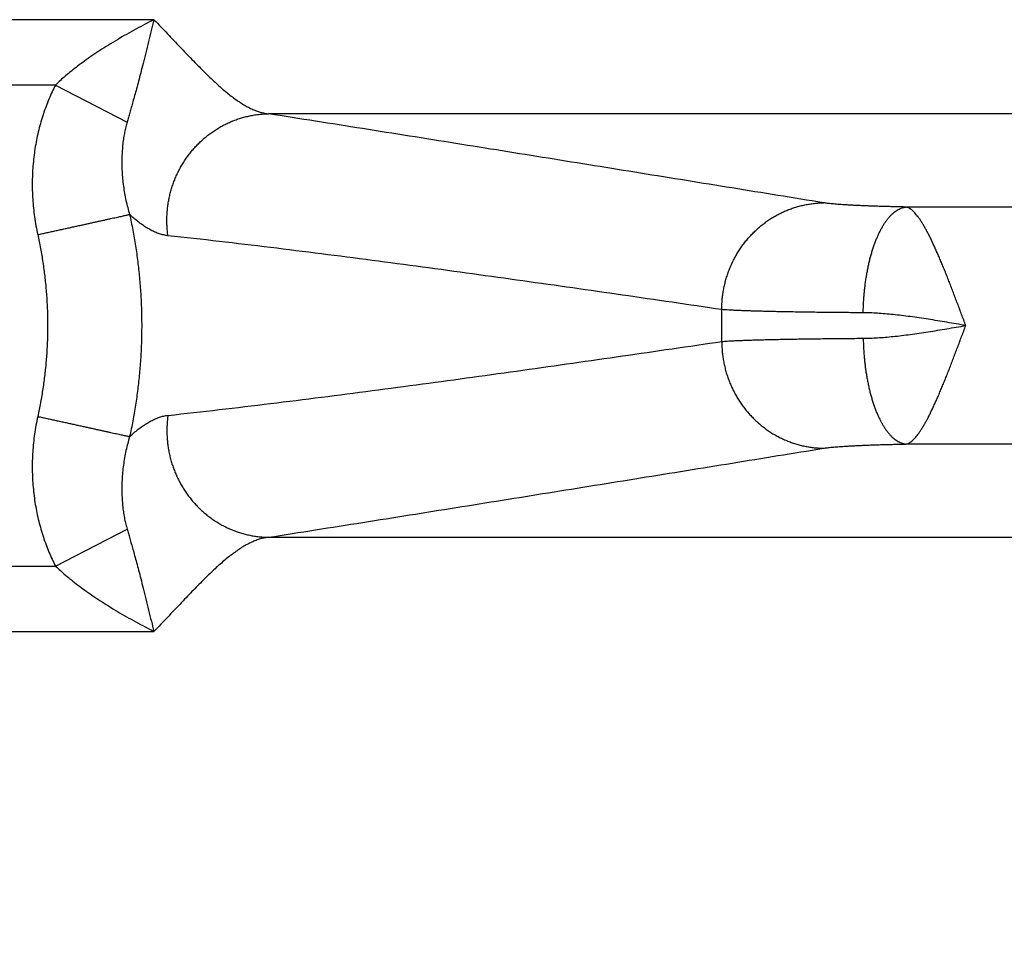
# Model space of a CAD drawing. Header units: inches. Extents: x 0 to 34, y 0 to 22.
# Tile 10 of 152: x 4.308 to 4.698, y 8.33 to 8.698. Entities that reach past the tile are written whole.
import ezdxf

# ---------------------------------------------------------------- set-up
doc = ezdxf.new("R2010")
doc.units = ezdxf.units.IN
doc.header["$LTSCALE"] = 1.87
doc.header["$MEASUREMENT"] = 0
doc.layers.get('0').update_dxf_attribs({"linetype": 'CONTINUOUS'})
doc.layers.add('DIMENSIONS', color=7, linetype='CONTINUOUS')
doc.styles.get("Standard").update_dxf_attribs({"font": 'txt', "width": 0.8})
doc.dimstyles.new('DIMSTYLE_1', dxfattribs={"dimtxt": 0.125, "dimasz": 0.18, "dimexe": 0.18, "dimexo": 0.0625, "dimgap": 0.09, "dimtad": 0, "dimtih": 1, "dimtoh": 1, "dimdec": 3, "dimzin": 4, "dimdsep": 46, "dimtxsty": 'STANDARD', "dimblk": '_FILLED', "dimblk1": '_FILLED', "dimblk2": '_FILLED', "dimcen": 0.09, "dimadec": 0, "dimazin": 0, "dimtp": 0.01, "dimtm": 0.01, "dimtfac": 1, "dimtdec": 3, "dimtofl": 0, "dimtmove": 0, "dimatfit": 3, "dimldrblk": '_FILLED', "dimfxl": 1, "dimtolj": 1, "dimtzin": 4, "dimarcsym": 0})

# ---------------------------------------------------------------- blocks, each defined once
blk = doc.blocks.new('_FILLED')
at = {"color": 0, "linetype": 'BYBLOCK'}
blk.add_solid([(0, 0), (-1, 0.1736111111), (-1, -0.1736111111)], dxfattribs=at)
blk = doc.blocks.new('*D2')
at = {"layer": 'DIMENSIONS', "color": 2, "linetype": 'CONTINUOUS'}
for p, q in [((5.6873896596, 8.5139287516), (5.6873896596, 5.7804287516)), ((3.9528896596, 6.8788335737), (3.9528896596, 5.7804287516)), ((3.9528896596, 5.9054287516), (3.5928896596, 5.9054287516)), ((5.6873896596, 5.9054287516), (6.0473896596, 5.9054287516))]:
    blk.add_line(p, q, dxfattribs=at)
at = {"layer": 'DIMENSIONS', "color": 2, "linetype": 'CONTINUOUS', "xscale": 0.18, "yscale": 0.18, "zscale": 0.18}
blk.add_blockref('_FILLED', (3.9528896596, 5.9054287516), dxfattribs=at)
at = {"layer": 'DIMENSIONS', "color": 2, "linetype": 'CONTINUOUS', "xscale": 0.18, "yscale": 0.18, "zscale": 0.18, "rotation": 180}
blk.add_blockref('_FILLED', (5.6873896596, 5.9054287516), dxfattribs=at)
at = {"layer": 'DIMENSIONS', "color": 2, "linetype": 'CONTINUOUS', "width": 0.8}
for s, p in [('[', (4.721401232, 5.8429287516)), (']', (5.321401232, 5.8429287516)), ('1.735', (4.096401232, 5.8429287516)), ('44.06', (4.821401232, 5.8429287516))]:
    blk.add_text(s, height=0.125, dxfattribs=at).set_placement(p)

msp = doc.modelspace()

# ---------------------------------------------------------------- linework, layer by layer
at = {"color": 7, "linetype": 'CONTINUOUS'}
for p, q in [((4.3609208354, 8.6976396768), (4.3017342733, 8.6976396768)), ((4.321925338, 8.671750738), (4.2780364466, 8.671750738)), ((4.321925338, 8.671750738), (4.3502558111, 8.6570745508)), ((5.4724331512, 8.6603422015), (4.4062729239, 8.6603422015)), ((5.4880104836, 8.623391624), (4.6588715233, 8.623391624)), ((5.4880104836, 8.5294658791), (4.6588715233, 8.5294658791)), ((4.3219253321, 8.4811067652), (4.3502536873, 8.4957816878)), ((4.4062729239, 8.4925153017), (5.4724331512, 8.4925153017)), ((4.2780448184, 8.4811067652), (4.3219253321, 8.4811067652)), ((4.3017342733, 8.4552178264), (4.3609195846, 8.4552178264))]:
    msp.add_line(p, q, dxfattribs=at)
msp.add_arc((4.1508896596, 8.5764287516), 0.4350401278, 359.1687582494, 0.8312417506, dxfattribs=at)
for points, knots in [([(4.3609206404, 8.6976396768), (4.3597424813, 8.697047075), (4.3573452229, 8.6958159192), (4.3537300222, 8.6938775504), (4.3500641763, 8.6918403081), (4.3464240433, 8.6897383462), (4.3428944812, 8.6875912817), (4.339525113, 8.6854506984), (4.3363590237, 8.6833424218), (4.3334244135, 8.6812741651), (4.3307195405, 8.6792644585), (4.3282337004, 8.6773162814), (4.3259540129, 8.6754240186), (4.3238645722, 8.673585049), (4.3225521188, 8.6723564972), (4.321925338, 8.671750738)], [0, 0, 0, 0, 0.0842327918, 0.1721162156, 0.2619903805, 0.3520911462, 0.4405734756, 0.5258388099, 0.6070372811, 0.68350081, 0.7551219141, 0.822244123, 0.885198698, 0.9443261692, 1, 1, 1, 1]), ([(4.3609206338, 8.6976396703), (4.3605542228, 8.696226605), (4.359816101, 8.6933296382), (4.3587182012, 8.688954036), (4.3576736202, 8.6845882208), (4.356638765, 8.6804721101), (4.355694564, 8.6767270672), (4.3548365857, 8.6733822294), (4.35402849, 8.6703851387), (4.3532813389, 8.6676696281), (4.3525950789, 8.665195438), (4.3519524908, 8.6629356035), (4.3513533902, 8.6608558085), (4.3507906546, 8.6589227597), (4.3504312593, 8.6576780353), (4.350255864, 8.6570745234)], [0, 0, 0, 0, 0.1044001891, 0.2138004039, 0.3226261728, 0.4254373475, 0.5173293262, 0.5988425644, 0.6723898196, 0.739322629, 0.8002645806, 0.8560156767, 0.9073448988, 0.9550529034, 1, 1, 1, 1]), ([(4.3609208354, 8.6976396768), (4.3618280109, 8.6967034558), (4.3636111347, 8.694851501), (4.366236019, 8.6921025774), (4.3687770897, 8.6894277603), (4.3712384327, 8.6868337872), (4.3736241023, 8.6843271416), (4.3759379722, 8.6819132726), (4.3781865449, 8.6795992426), (4.3803747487, 8.6773901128), (4.3825065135, 8.67529132), (4.384584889, 8.6733092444), (4.3866122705, 8.6714505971), (4.3885914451, 8.6697211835), (4.3905262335, 8.6681265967), (4.3924189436, 8.666669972), (4.3942716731, 8.6653547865), (4.3960861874, 8.6641843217), (4.3978642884, 8.6631613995), (4.3996080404, 8.662288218), (4.4013190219, 8.6615668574), (4.4029974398, 8.6609977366), (4.4046421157, 8.6605821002), (4.405734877, 8.6604039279), (4.4062729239, 8.6603422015)], [0, 0, 0, 0, 0.0656045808, 0.1293750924, 0.1912752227, 0.2512705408, 0.3093281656, 0.3654191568, 0.4195419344, 0.4717012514, 0.5218949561, 0.5700840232, 0.6162236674, 0.6602971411, 0.7023361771, 0.7423767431, 0.7804620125, 0.8166437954, 0.8509994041, 0.883643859, 0.9147218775, 0.9443701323, 0.9727456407, 1, 1, 1, 1]), ([(4.321925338, 8.671750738), (4.3214598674, 8.6708522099), (4.3205565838, 8.66902009), (4.3193000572, 8.6661954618), (4.3181363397, 8.6632714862), (4.3170707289, 8.6602511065), (4.3161086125, 8.6571400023), (4.3152543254, 8.6539474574), (4.3145140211, 8.6506834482), (4.3138936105, 8.6473563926), (4.3133970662, 8.6439732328), (4.313027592, 8.6405411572), (4.3127873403, 8.6370689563), (4.3126784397, 8.6335670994), (4.3127033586, 8.630047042), (4.3128630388, 8.6265189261), (4.3131579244, 8.622990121), (4.3135877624, 8.6194653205), (4.3141543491, 8.6159492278), (4.3146184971, 8.6136168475), (4.3148742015, 8.6124540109)], [0, 0, 0, 0, 0.0498462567, 0.10058859, 0.1522441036, 0.2048227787, 0.2583144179, 0.3126121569, 0.3675750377, 0.4231365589, 0.4792806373, 0.53596724, 0.5931298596, 0.6506829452, 0.7085043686, 0.7664840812, 0.824607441, 0.8828914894, 0.9413521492, 1, 1, 1, 1]), ([(4.3664662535, 8.6120354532), (4.3663753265, 8.6126732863), (4.3662220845, 8.6139537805), (4.3660785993, 8.6158834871), (4.366021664, 8.6178191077), (4.3660514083, 8.6197564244), (4.3661677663, 8.6216912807), (4.3663704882, 8.6236195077), (4.3666591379, 8.6255369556), (4.3670330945, 8.6274394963), (4.3674915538, 8.6293230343), (4.3680335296, 8.6311835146), (4.3686578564, 8.6330169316), (4.3693631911, 8.6348193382), (4.3701480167, 8.6365868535), (4.371010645, 8.6383156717), (4.3719492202, 8.6400020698), (4.3729617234, 8.6416424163), (4.3740459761, 8.6432331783), (4.3751996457, 8.6447709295), (4.3764202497, 8.6462523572), (4.3777051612, 8.6476742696), (4.3790516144, 8.6490336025), (4.3804567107, 8.6503274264), (4.3819174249, 8.6515529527), (4.3834306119, 8.6527075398), (4.3849930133, 8.6537886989), (4.3866012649, 8.6547940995), (4.3882519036, 8.6557215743), (4.3899413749, 8.6565691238), (4.3916660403, 8.6573349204), (4.3934221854, 8.6580173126), (4.3952060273, 8.6586148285), (4.3970137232, 8.659126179), (4.3988413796, 8.6595502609), (4.4006850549, 8.6598861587), (4.402540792, 8.6601331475), (4.4044045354, 8.6602906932), (4.4056502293, 8.660335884), (4.406272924, 8.6603434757)], [0, 0, 0, 0, 0.0273247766, 0.0546730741, 0.0820410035, 0.1094245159, 0.1368194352, 0.164221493, 0.191626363, 0.2190296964, 0.246427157, 0.273814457, 0.3011873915, 0.3285418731, 0.3558739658, 0.3831799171, 0.4104561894, 0.4376994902, 0.4649067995, 0.4920753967, 0.5192028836, 0.5462871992, 0.5733266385, 0.6003198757, 0.6272659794, 0.6541644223, 0.6810150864, 0.7078182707, 0.7345746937, 0.7612854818, 0.7879521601, 0.8145766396, 0.8411612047, 0.8677084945, 0.8942214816, 0.920703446, 0.9471579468, 0.9735887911, 1, 1, 1, 1]), ([(4.6262280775, 8.6250572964), (4.6201827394, 8.6260399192), (4.6080971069, 8.6280032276), (4.589966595, 8.630944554), (4.5718231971, 8.633883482), (4.553642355, 8.6368234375), (4.5354173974, 8.6397649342), (4.5171583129, 8.6427052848), (4.4988671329, 8.6456431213), (4.4805214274, 8.6485809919), (4.4620911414, 8.651522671), (4.4435638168, 8.6544673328), (4.4249470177, 8.6574109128), (4.4125062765, 8.6593660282), (4.4062729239, 8.6603422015)], [0, 0, 0, 0, 0.0824806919, 0.1648901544, 0.2473548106, 0.330001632, 0.4129110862, 0.4959655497, 0.5790636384, 0.6623944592, 0.7461740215, 0.8304049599, 0.9150326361, 1, 1, 1, 1]), ([(4.3502558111, 8.6570745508), (4.3500764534, 8.6564548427), (4.3497290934, 8.6551445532), (4.3492709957, 8.6530712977), (4.3488725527, 8.6508098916), (4.3485519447, 8.6483834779), (4.3483236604, 8.645815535), (4.3481919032, 8.6431298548), (4.3481683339, 8.6403494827), (4.3482600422, 8.6374999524), (4.3484711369, 8.6346081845), (4.3488010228, 8.6317016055), (4.3492497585, 8.6288076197), (4.3498131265, 8.6259534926), (4.3504821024, 8.6231669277), (4.3510004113, 8.6213456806), (4.3512739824, 8.6204515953)], [0, 0, 0, 0, 0.0521498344, 0.1095373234, 0.1715847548, 0.2377070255, 0.3073191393, 0.3799236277, 0.4550073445, 0.5320154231, 0.6103201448, 0.6893209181, 0.7684121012, 0.8469836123, 0.9244193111, 1, 1, 1, 1]), ([(4.5858840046, 8.5827400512), (4.5858823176, 8.5833839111), (4.5859077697, 8.584672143), (4.5860322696, 8.586600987), (4.5862428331, 8.5885228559), (4.5865390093, 8.590433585), (4.5869201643, 8.5923290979), (4.5873854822, 8.5942053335), (4.5879339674, 8.5960582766), (4.5885644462, 8.5978839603), (4.5892755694, 8.5996784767), (4.5900658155, 8.601437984), (4.5909334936, 8.6031587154), (4.5918767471, 8.604836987), (4.5928935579, 8.6064692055), (4.5939817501, 8.608051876), (4.5951389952, 8.6095816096), (4.5963628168, 8.6110551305), (4.5976505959, 8.6124692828), (4.5989995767, 8.6138210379), (4.600406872, 8.6151075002), (4.6018694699, 8.6163259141), (4.6033842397, 8.6174736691), (4.6049479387, 8.6185483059), (4.6065572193, 8.6195475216), (4.6082086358, 8.6204691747), (4.609898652, 8.6213112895), (4.6116236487, 8.6220720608), (4.6133799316, 8.6227498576), (4.6151637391, 8.6233432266), (4.6169712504, 8.6238508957), (4.6187985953, 8.6242717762), (4.6206418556, 8.6246049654), (4.622497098, 8.6248497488), (4.6243602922, 8.6250056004), (4.6256055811, 8.6250500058), (4.6262280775, 8.6250572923)], [0, 0, 0, 0, 0.0298010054, 0.0596136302, 0.0894335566, 0.1192564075, 0.1490777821, 0.1788932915, 0.2086985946, 0.2384894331, 0.2682616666, 0.2980113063, 0.3277345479, 0.3574278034, 0.3870877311, 0.4167112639, 0.4462956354, 0.4758384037, 0.5053374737, 0.5347911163, 0.5641979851, 0.5935571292, 0.6228680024, 0.6521304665, 0.681344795, 0.7105116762, 0.7396322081, 0.7687078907, 0.7977406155, 0.8267326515, 0.8556866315, 0.8846055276, 0.9134926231, 0.9423514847, 0.9711859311, 1, 1, 1, 1]), ([(4.6588715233, 8.623391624), (4.658125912, 8.6234060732), (4.6566503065, 8.6234362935), (4.6544616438, 8.6234861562), (4.6523236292, 8.623539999), (4.650240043, 8.6235977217), (4.6482146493, 8.6236592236), (4.6462510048, 8.6237244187), (4.6443523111, 8.6237932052), (4.6425215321, 8.62386545), (4.6407618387, 8.6239410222), (4.6390767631, 8.6240197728), (4.6374699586, 8.6241015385), (4.6359446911, 8.6241861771), (4.6345037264, 8.6242735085), (4.6331493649, 8.6243633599), (4.6318836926, 8.6244555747), (4.6307087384, 8.6245500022), (4.629626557, 8.6246464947), (4.6286390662, 8.6247449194), (4.6277479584, 8.6248449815), (4.6269545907, 8.6249466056), (4.6264591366, 8.6250197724), (4.6262280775, 8.6250572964)], [0, 0, 0, 0, 0.0684160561, 0.1354019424, 0.2008422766, 0.2646218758, 0.3266255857, 0.3867395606, 0.444867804, 0.5009278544, 0.5548276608, 0.6064524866, 0.655686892, 0.7024279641, 0.7465969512, 0.7881245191, 0.8269509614, 0.8630179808, 0.8962625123, 0.9266238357, 0.9540585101, 0.9785246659, 1, 1, 1, 1]), ([(4.6419251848, 8.5814852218), (4.6419345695, 8.5821327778), (4.6419655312, 8.5834268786), (4.6420484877, 8.5853643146), (4.6421677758, 8.5872937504), (4.642323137, 8.5892110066), (4.6425142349, 8.5911119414), (4.6427406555, 8.5929924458), (4.6430019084, 8.594848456), (4.6432974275, 8.5966759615), (4.6436265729, 8.5984710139), (4.6439886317, 8.6002297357), (4.6443828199, 8.601948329), (4.6448082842, 8.6036230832), (4.6452641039, 8.6052503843), (4.6457492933, 8.6068267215), (4.6462628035, 8.608348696), (4.6468035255, 8.609813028), (4.6473702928, 8.6112165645), (4.6479618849, 8.6125562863), (4.6485770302, 8.6138293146), (4.6492144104, 8.6150329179), (4.6498726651, 8.6161645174), (4.6505503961, 8.6172216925), (4.6512461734, 8.6182021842), (4.651958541, 8.6191038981), (4.6526860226, 8.6199249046), (4.6534271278, 8.6206634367), (4.6541803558, 8.6213178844), (4.6549441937, 8.6218867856), (4.6557171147, 8.6223688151), (4.6564975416, 8.6227627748), (4.6572838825, 8.6230675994), (4.6580742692, 8.6232823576), (4.6586068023, 8.6233656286), (4.6588715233, 8.623391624)], [0, 0, 0, 0, 0.0405716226, 0.0810888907, 0.1214786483, 0.161668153, 0.2015853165, 0.2411589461, 0.2803189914, 0.3189967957, 0.3571253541, 0.3946395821, 0.431476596, 0.4675760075, 0.5028802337, 0.5373348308, 0.5708888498, 0.6034952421, 0.635111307, 0.6656991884, 0.6952264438, 0.7236667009, 0.7510004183, 0.7772157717, 0.8023096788, 0.8262890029, 0.8491719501, 0.8709896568, 0.8917879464, 0.9116291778, 0.9305940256, 0.9487829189, 0.9663167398, 0.9833362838, 1, 1, 1, 1]), ([(4.6825480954, 8.5764740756), (4.6822734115, 8.5771920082), (4.6817065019, 8.5786300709), (4.680894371, 8.5808033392), (4.6800763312, 8.5829756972), (4.6792664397, 8.5851373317), (4.678460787, 8.5872817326), (4.6776597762, 8.5894040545), (4.6768604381, 8.5914981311), (4.6760601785, 8.5935576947), (4.6752628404, 8.5955787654), (4.6744704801, 8.597556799), (4.6736851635, 8.5994876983), (4.6729084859, 8.6013677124), (4.6721412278, 8.6031932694), (4.6713797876, 8.6049591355), (4.6706261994, 8.6066625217), (4.6698809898, 8.6082999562), (4.6691445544, 8.6098678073), (4.6684171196, 8.6113622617), (4.6676978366, 8.6127789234), (4.6669900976, 8.614116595), (4.6662939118, 8.6153735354), (4.665608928, 8.6165475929), (4.6649345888, 8.6176351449), (4.6642712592, 8.6186330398), (4.6636160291, 8.6195353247), (4.6629799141, 8.6203476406), (4.6623618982, 8.6210690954), (4.6617577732, 8.6216985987), (4.6611628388, 8.6222347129), (4.6605733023, 8.6226761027), (4.6599890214, 8.6230146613), (4.6594252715, 8.6232553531), (4.6590510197, 8.6233599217), (4.6588715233, 8.623391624)], [0, 0, 0, 0, 0.0431945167, 0.0868576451, 0.1303668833, 0.1736339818, 0.2165710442, 0.2590901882, 0.3011041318, 0.3425235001, 0.383251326, 0.4231914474, 0.4622601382, 0.5003837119, 0.5374940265, 0.5735338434, 0.6084426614, 0.6421589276, 0.6746242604, 0.7057766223, 0.7355525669, 0.7638991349, 0.7908119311, 0.8162880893, 0.8402722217, 0.8627095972, 0.8836045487, 0.9029164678, 0.920672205, 0.9369641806, 0.9519103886, 0.9656270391, 0.9782725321, 0.9897575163, 1, 1, 1, 1]), ([(4.3148742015, 8.6124540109), (4.3154829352, 8.6125877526), (4.3166989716, 8.6128549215), (4.3185194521, 8.6132548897), (4.3203313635, 8.6136529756), (4.3221304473, 8.6140482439), (4.3239124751, 8.6144397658), (4.3256732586, 8.6148266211), (4.3274086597, 8.615207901), (4.3291145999, 8.6155827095), (4.3307870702, 8.6159501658), (4.3324221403, 8.6163094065), (4.3340159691, 8.6166595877), (4.3355648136, 8.616999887), (4.3370650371, 8.6173295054), (4.3385131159, 8.6176476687), (4.3399056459, 8.6179536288), (4.3412393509, 8.6182466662), (4.3425110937, 8.6185260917), (4.3437178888, 8.6187912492), (4.3448569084, 8.6190415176), (4.3459254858, 8.619276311), (4.3469211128, 8.6194950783), (4.3478414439, 8.619697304), (4.348684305, 8.6198825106), (4.3494477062, 8.6200502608), (4.3501298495, 8.6202001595), (4.3507292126, 8.6203318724), (4.3511010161, 8.6204135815), (4.3512729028, 8.6204513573)], [0, 0, 0, 0, 0.0501720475, 0.1002261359, 0.1500446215, 0.1995104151, 0.2485072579, 0.2969199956, 0.3446348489, 0.3915396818, 0.4375242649, 0.4824805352, 0.5263028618, 0.5688883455, 0.610137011, 0.6499520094, 0.688239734, 0.7249100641, 0.7598767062, 0.7930575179, 0.8243748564, 0.8537554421, 0.8811304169, 0.9064351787, 0.9296098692, 0.9505997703, 0.9693554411, 0.9858328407, 1, 1, 1, 1]), ([(4.3512739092, 8.6204467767), (4.3517266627, 8.6183858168), (4.3525695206, 8.6142485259), (4.3536405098, 8.6080054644), (4.3545189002, 8.6017302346), (4.3552031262, 8.595429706), (4.3556925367, 8.5891100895), (4.3559865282, 8.5827777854), (4.3560847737, 8.5764393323), (4.3559871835, 8.5701010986), (4.355693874, 8.5637691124), (4.3552051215, 8.5574490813), (4.3545213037, 8.5511466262), (4.3536430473, 8.5448672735), (4.3525706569, 8.5386167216), (4.351727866, 8.5344729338), (4.3512742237, 8.5324079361)], [0, 0, 0, 0, 0.0713474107, 0.1427377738, 0.2141429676, 0.2855613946, 0.3569914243, 0.4284292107, 0.4998674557, 0.5713005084, 0.6427305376, 0.7141617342, 0.7855989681, 0.8570475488, 0.928512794, 1, 1, 1, 1]), ([(4.3664639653, 8.6120350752), (4.3658969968, 8.612096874), (4.3647576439, 8.6122905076), (4.3630668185, 8.6127619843), (4.3613807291, 8.6134085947), (4.3596976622, 8.6142190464), (4.358015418, 8.6151851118), (4.356331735, 8.6162993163), (4.3546432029, 8.6175539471), (4.3529490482, 8.6189437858), (4.351833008, 8.6199319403), (4.3512739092, 8.6204467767)], [0, 0, 0, 0, 0.0969647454, 0.1960057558, 0.2979875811, 0.4035735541, 0.5132908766, 0.6275488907, 0.7466369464, 0.8707823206, 1, 1, 1, 1]), ([(4.3148742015, 8.6124540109), (4.3152742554, 8.6106329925), (4.316012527, 8.6069790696), (4.3169380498, 8.6014669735), (4.3176788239, 8.5959304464), (4.3182350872, 8.5903735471), (4.3186062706, 8.5848007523), (4.3187919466, 8.5792176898), (4.3187918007, 8.5736310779), (4.31860584, 8.5680481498), (4.3182343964, 8.5624758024), (4.3176779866, 8.5569198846), (4.316937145, 8.5513850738), (4.3160121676, 8.545875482), (4.3152735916, 8.542223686), (4.3148737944, 8.540403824)], [0, 0, 0, 0, 0.077031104, 0.1539819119, 0.2308849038, 0.307772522, 0.3846751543, 0.4615972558, 0.5385265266, 0.6154482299, 0.6923460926, 0.769221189, 0.8461016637, 0.9230178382, 1, 1, 1, 1]), ([(4.5858840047, 8.5827400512), (4.5793129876, 8.5837096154), (4.5661899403, 8.5856366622), (4.5465051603, 8.5884958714), (4.5267977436, 8.5913227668), (4.5070114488, 8.5941200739), (4.487150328, 8.5968805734), (4.4672440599, 8.5995923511), (4.447286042, 8.6022469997), (4.4272300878, 8.6048384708), (4.4070506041, 8.6073547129), (4.3867816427, 8.6097724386), (4.3732401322, 8.611298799), (4.3664639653, 8.6120350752)], [0, 0, 0, 0, 0.0900106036, 0.1797427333, 0.2695554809, 0.3598070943, 0.4505408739, 0.5412884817, 0.6320560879, 0.7233814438, 0.8153334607, 0.9076329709, 1, 1, 1, 1]), ([(4.6419251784, 8.5814852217), (4.6408042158, 8.5814923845), (4.6385823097, 8.5815076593), (4.6352810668, 8.5815338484), (4.6320445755, 8.5815629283), (4.6288774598, 8.5815948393), (4.6257842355, 8.5816294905), (4.6227692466, 8.5816667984), (4.6198364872, 8.5817066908), (4.6169895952, 8.5817493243), (4.6142319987, 8.5817945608), (4.6115673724, 8.5818423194), (4.6089996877, 8.5818924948), (4.6065330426, 8.581944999), (4.6041712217, 8.5819996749), (4.601917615, 8.5820566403), (4.5997752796, 8.5821158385), (4.5977471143, 8.5821771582), (4.5958359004, 8.5822404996), (4.5940442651, 8.582305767), (4.5923745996, 8.5823728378), (4.5908290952, 8.582441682), (4.5894098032, 8.5825124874), (4.5881186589, 8.5825849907), (4.5869574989, 8.5826592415), (4.5862271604, 8.5827126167), (4.5858840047, 8.5827400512)], [0, 0, 0, 0, 0.05998654, 0.1189021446, 0.1766627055, 0.2331856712, 0.2883904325, 0.342198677, 0.3945370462, 0.4453436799, 0.4945595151, 0.5421222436, 0.5879568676, 0.6319884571, 0.6741479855, 0.7143771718, 0.7526226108, 0.788832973, 0.8229584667, 0.8549520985, 0.8847709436, 0.9123779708, 0.9377373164, 0.9608146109, 0.981578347, 1, 1, 1, 1]), ([(4.682539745, 8.5764257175), (4.6812893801, 8.5766456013), (4.6787940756, 8.5770783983), (4.6750651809, 8.5777171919), (4.6713672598, 8.5783311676), (4.667714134, 8.578916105), (4.6641179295, 8.57945848), (4.6605944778, 8.5799537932), (4.6571606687, 8.5803911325), (4.6538360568, 8.5807649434), (4.6506397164, 8.5810671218), (4.6475893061, 8.5812922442), (4.6447008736, 8.5814370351), (4.6428303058, 8.5814794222), (4.6419251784, 8.5814852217)], [0, 0, 0, 0, 0.0929582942, 0.1854371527, 0.2770115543, 0.3674305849, 0.4563287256, 0.5433044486, 0.627953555, 0.7097798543, 0.7882604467, 0.8630232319, 0.9337239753, 1, 1, 1, 1]), ([(4.6419251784, 8.5713722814), (4.6428312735, 8.5713781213), (4.6447031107, 8.571420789), (4.6475926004, 8.5715652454), (4.6506425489, 8.5717909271), (4.6538376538, 8.5720924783), (4.657160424, 8.5724664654), (4.6605919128, 8.5729033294), (4.6641129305, 8.5733983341), (4.6677076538, 8.5739403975), (4.6713604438, 8.5745251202), (4.6750577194, 8.5751390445), (4.6787884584, 8.5757785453), (4.6812864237, 8.5762066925), (4.682539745, 8.5764257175)], [0, 0, 0, 0, 0.0663485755, 0.1370738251, 0.2118208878, 0.2902676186, 0.3720552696, 0.4566502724, 0.543552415, 0.6324051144, 0.7228393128, 0.8144240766, 0.906836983, 1, 1, 1, 1]), ([(4.6588715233, 8.5294658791), (4.6590493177, 8.5294972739), (4.6594177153, 8.5295957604), (4.6599706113, 8.5298370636), (4.6605476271, 8.5301736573), (4.6611433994, 8.5306066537), (4.661744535, 8.531141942), (4.6623526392, 8.5317710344), (4.6629710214, 8.5324928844), (4.6636037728, 8.5333063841), (4.6642551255, 8.5342098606), (4.6649224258, 8.5352045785), (4.6655981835, 8.5362921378), (4.6662846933, 8.5374665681), (4.6669817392, 8.5387247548), (4.6676898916, 8.540063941), (4.6684094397, 8.5414819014), (4.6691384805, 8.5429768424), (4.6698758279, 8.5445458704), (4.6706220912, 8.5461849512), (4.6713767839, 8.5478903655), (4.6721393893, 8.5496583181), (4.6729082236, 8.5514856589), (4.6736844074, 8.5533682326), (4.6744701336, 8.5553014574), (4.6752631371, 8.5572820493), (4.6760615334, 8.5593055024), (4.6768629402, 8.5613667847), (4.6776640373, 8.563461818), (4.6784657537, 8.5655861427), (4.6792724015, 8.5677342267), (4.6800864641, 8.5699000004), (4.6809015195, 8.5720793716), (4.6817490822, 8.5742621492), (4.6822650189, 8.5757401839), (4.6825480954, 8.5764740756)], [0, 0, 0, 0, 0.0101292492, 0.0212858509, 0.0337522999, 0.0475381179, 0.0625361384, 0.0788518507, 0.0965924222, 0.1158372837, 0.1366570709, 0.1590685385, 0.1830252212, 0.2084805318, 0.2353825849, 0.2637169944, 0.2934672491, 0.3245882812, 0.3570270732, 0.3907285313, 0.425627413, 0.4616555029, 0.498750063, 0.5368514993, 0.5758993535, 0.6158268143, 0.656545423, 0.6979397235, 0.7399048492, 0.7823840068, 0.8253272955, 0.8686376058, 0.9121921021, 0.9558691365, 1, 1, 1, 1]), ([(4.5858840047, 8.570117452), (4.5862271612, 8.5701448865), (4.5869575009, 8.5701982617), (4.5881186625, 8.5702725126), (4.5894098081, 8.570345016), (4.590829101, 8.5704158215), (4.5923746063, 8.5704846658), (4.5940442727, 8.5705517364), (4.595835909, 8.5706170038), (4.5977471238, 8.5706803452), (4.5997752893, 8.5707416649), (4.6019176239, 8.5708008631), (4.604171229, 8.5708578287), (4.6065330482, 8.5709125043), (4.6089996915, 8.5709650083), (4.6115673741, 8.5710151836), (4.6142319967, 8.5710629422), (4.6169895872, 8.5711081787), (4.6198364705, 8.5711508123), (4.6227692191, 8.5711907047), (4.6257841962, 8.5712280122), (4.6288774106, 8.5712626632), (4.6320445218, 8.5712945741), (4.6352810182, 8.5713236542), (4.63858228, 8.5713498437), (4.6408042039, 8.5713651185), (4.6419251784, 8.5713722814)], [0, 0, 0, 0, 0.0184216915, 0.0391854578, 0.062262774, 0.0876221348, 0.1152291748, 0.1450480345, 0.1770416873, 0.2111672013, 0.2473775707, 0.2856229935, 0.3258521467, 0.3680116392, 0.412043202, 0.4578777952, 0.5054404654, 0.554656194, 0.6054626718, 0.6578008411, 0.7116088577, 0.7668134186, 0.8233362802, 0.8810969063, 0.9400128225, 1, 1, 1, 1]), ([(4.6419252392, 8.5713722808), (4.6419346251, 8.5707247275), (4.6419655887, 8.5694306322), (4.6420485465, 8.5674932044), (4.6421678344, 8.5655637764), (4.642323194, 8.5636465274), (4.6425142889, 8.5617455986), (4.6427407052, 8.5598650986), (4.6430019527, 8.5580090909), (4.6432974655, 8.5561815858), (4.6436266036, 8.5543865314), (4.6439886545, 8.5526278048), (4.6443828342, 8.5509092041), (4.6448082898, 8.5492344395), (4.6452641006, 8.5476071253), (4.6457492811, 8.5460307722), (4.6462627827, 8.544508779), (4.6468034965, 8.5430444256), (4.6473702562, 8.5416408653), (4.6479618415, 8.5403011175), (4.6485769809, 8.5390280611), (4.6492143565, 8.5378244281), (4.6498726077, 8.5366927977), (4.6505503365, 8.535635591), (4.6512461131, 8.5346550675), (4.6519584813, 8.533753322), (4.652685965, 8.5329322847), (4.6534270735, 8.5321937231), (4.6541803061, 8.5315392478), (4.6549441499, 8.5309703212), (4.6557170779, 8.5304882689), (4.6564975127, 8.5300942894), (4.6572838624, 8.5297894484), (4.6580742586, 8.5295746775), (4.6586067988, 8.5294914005), (4.6588715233, 8.5294654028)], [0, 0, 0, 0, 0.0405711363, 0.0810879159, 0.1214771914, 0.1616662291, 0.2015829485, 0.2411561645, 0.2803158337, 0.3189933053, 0.3571215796, 0.3946355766, 0.4314724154, 0.4675717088, 0.5028758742, 0.5373304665, 0.5708845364, 0.6034910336, 0.6351072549, 0.6656953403, 0.6952228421, 0.7236633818, 0.7509974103, 0.7772130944, 0.8023073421, 0.8262870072, 0.8491702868, 0.8709883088, 0.8917868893, 0.9116283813, 0.9305934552, 0.9487825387, 0.9663165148, 0.9833361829, 1, 1, 1, 1]), ([(4.3664639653, 8.540822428), (4.3732443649, 8.5415591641), (4.3867982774, 8.5430869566), (4.4070868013, 8.5455071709), (4.4272830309, 8.5480257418), (4.4473428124, 8.5506179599), (4.4672917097, 8.5532715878), (4.4871832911, 8.5559814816), (4.5070321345, 8.5587403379), (4.5268108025, 8.5615366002), (4.5465137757, 8.5643628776), (4.5661946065, 8.5672215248), (4.5793148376, 8.5691481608), (4.5858840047, 8.570117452)], [0, 0, 0, 0, 0.0924247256, 0.1848357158, 0.2768857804, 0.3682306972, 0.4589334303, 0.549602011, 0.6402790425, 0.7304985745, 0.8202958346, 0.9100147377, 1, 1, 1, 1]), ([(4.5858849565, 8.5701174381), (4.5858832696, 8.5694735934), (4.5859087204, 8.5681853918), (4.5860332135, 8.5662565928), (4.5862437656, 8.5643347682), (4.586539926, 8.5624240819), (4.5869210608, 8.5605286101), (4.5873863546, 8.5586524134), (4.5879348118, 8.5567995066), (4.5885652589, 8.5549738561), (4.5892763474, 8.5531793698), (4.590066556, 8.551419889), (4.5909341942, 8.5496991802), (4.5918774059, 8.5480209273), (4.5928941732, 8.5463887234), (4.5939823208, 8.5448060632), (4.5951395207, 8.5432763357), (4.5963632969, 8.5418028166), (4.5976510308, 8.5403886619), (4.5989999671, 8.5390369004), (4.6004072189, 8.5377504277), (4.6018697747, 8.5365319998), (4.6033845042, 8.5353842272), (4.6049481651, 8.5343095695), (4.60655741, 8.53331033), (4.6082087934, 8.5323886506), (4.6098987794, 8.5315465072), (4.611623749, 8.5307857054), (4.6133800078, 8.5301078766), (4.6151637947, 8.5295144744), (4.6169712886, 8.5290067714), (4.6187986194, 8.5285858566), (4.620641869, 8.5282526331), (4.6224971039, 8.5280078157), (4.6243602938, 8.5278519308), (4.6256055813, 8.5278075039), (4.6262280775, 8.5278002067)], [0, 0, 0, 0, 0.029800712, 0.0596130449, 0.0894326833, 0.1192552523, 0.1490763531, 0.1788915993, 0.2086966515, 0.2384872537, 0.2682592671, 0.2980087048, 0.3277317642, 0.3574248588, 0.3870846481, 0.4167080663, 0.4462923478, 0.4758350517, 0.5053340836, 0.5347877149, 0.5641945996, 0.5935537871, 0.6228647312, 0.6521272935, 0.6813417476, 0.7105087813, 0.7396294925, 0.7687053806, 0.7977383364, 0.8267306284, 0.8556848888, 0.8846040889, 0.9134915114, 0.9423507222, 0.9711855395, 1, 1, 1, 1]), ([(4.3148737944, 8.540403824), (4.3146186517, 8.5392429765), (4.3141549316, 8.53691379), (4.3135890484, 8.5334012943), (4.3131592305, 8.5298780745), (4.3128642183, 8.5263493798), (4.3127043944, 8.5228204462), (4.3126794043, 8.5192989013), (4.3127883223, 8.5157948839), (4.3130286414, 8.5123199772), (4.3133982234, 8.5088852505), (4.3138948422, 8.5055002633), (4.3145151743, 8.5021725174), (4.315255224, 8.4989087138), (4.31610917, 8.4957168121), (4.3170709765, 8.4926064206), (4.3181363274, 8.4895865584), (4.3192998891, 8.4866627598), (4.320556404, 8.4838379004), (4.3214597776, 8.4820055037), (4.3219253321, 8.4811067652)], [0, 0, 0, 0, 0.0585463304, 0.1169505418, 0.1752123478, 0.2333375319, 0.2913330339, 0.3491777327, 0.4067653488, 0.4639769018, 0.5207135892, 0.5768893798, 0.6324590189, 0.6874151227, 0.7416991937, 0.7951766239, 0.8477454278, 0.8993970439, 0.9501425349, 1, 1, 1, 1]), ([(4.3148737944, 8.540403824), (4.3154826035, 8.5402701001), (4.3166987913, 8.540002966), (4.3185194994, 8.5396030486), (4.3203316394, 8.539205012), (4.3221309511, 8.5388097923), (4.3239132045, 8.5384183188), (4.3256742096, 8.538031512), (4.3274098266, 8.5376502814), (4.3291159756, 8.5372755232), (4.3307886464, 8.5369081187), (4.3324239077, 8.5365489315), (4.3340179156, 8.536198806), (4.3355669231, 8.5358585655), (4.3370672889, 8.53552901), (4.3385154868, 8.5352109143), (4.3399081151, 8.5349050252), (4.3412419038, 8.53461206), (4.3425137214, 8.5343327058), (4.3437205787, 8.5340676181), (4.344859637, 8.533817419), (4.3459282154, 8.5335826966), (4.3469237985, 8.5333640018), (4.3478440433, 8.5331618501), (4.3486867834, 8.5329767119), (4.3494500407, 8.5328090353), (4.350132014, 8.5326591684), (4.350731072, 8.5325276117), (4.3511025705, 8.5324457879), (4.3512742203, 8.5324079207)], [0, 0, 0, 0, 0.0501758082, 0.1002337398, 0.1500561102, 0.1995257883, 0.2485264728, 0.2969429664, 0.3446614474, 0.3915697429, 0.4375575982, 0.4825169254, 0.5263420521, 0.5689299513, 0.6101805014, 0.649996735, 0.688285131, 0.7249558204, 0.759922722, 0.7931036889, 0.8244206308, 0.8537998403, 0.881172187, 0.9064732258, 0.9296434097, 0.950628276, 0.9693785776, 0.985850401, 1, 1, 1, 1]), ([(4.3512742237, 8.5324079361), (4.3518315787, 8.5329214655), (4.3529430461, 8.5339100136), (4.3546359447, 8.53529733), (4.3563248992, 8.5365530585), (4.3580116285, 8.5376696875), (4.3596977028, 8.5386389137), (4.3613843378, 8.5394517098), (4.3630724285, 8.5400984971), (4.3647617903, 8.540569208), (4.3658989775, 8.5407609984), (4.3664639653, 8.540822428)], [0, 0, 0, 0, 0.1288353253, 0.2527979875, 0.3719669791, 0.4864624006, 0.5964827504, 0.7023269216, 0.8044270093, 0.9033871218, 1, 1, 1, 1]), ([(4.3664639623, 8.5408224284), (4.3663730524, 8.5401845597), (4.3662198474, 8.5389039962), (4.3660764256, 8.5369741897), (4.3660195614, 8.5350384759), (4.3660493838, 8.5331010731), (4.3661658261, 8.5311661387), (4.3663686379, 8.5292378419), (4.3666573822, 8.5273203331), (4.3670314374, 8.5254177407), (4.3674899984, 8.5235341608), (4.3680320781, 8.5216736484), (4.3686565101, 8.5198402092), (4.3693619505, 8.5180377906), (4.3701468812, 8.5162702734), (4.3710096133, 8.5145414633), (4.37194829, 8.5128550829), (4.3729608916, 8.5112147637), (4.3740452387, 8.5096240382), (4.375198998, 8.5080863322), (4.3764196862, 8.5066049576), (4.3777046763, 8.5051831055), (4.3790512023, 8.5038238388), (4.3804563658, 8.502530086), (4.3819171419, 8.5013046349), (4.3834303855, 8.5001501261), (4.3849928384, 8.4990690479), (4.3866011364, 8.4980637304), (4.388251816, 8.4971363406), (4.3899413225, 8.4962888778), (4.3916660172, 8.4955231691), (4.3934221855, 8.4948408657), (4.3952060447, 8.4942434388), (4.3970137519, 8.4937321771), (4.3988414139, 8.4933081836), (4.400685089, 8.4929723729), (4.4025408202, 8.4927254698), (4.4044045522, 8.4925680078), (4.4056502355, 8.4925228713), (4.4062729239, 8.4925153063)], [0, 0, 0, 0, 0.027325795, 0.0546750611, 0.0820439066, 0.1094282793, 0.1368240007, 0.1642267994, 0.1916323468, 0.2190362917, 0.246434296, 0.2738220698, 0.3011954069, 0.3285502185, 0.3558825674, 0.3831887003, 0.410465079, 0.4377084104, 0.4649156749, 0.4920841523, 0.5192114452, 0.5462955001, 0.5733346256, 0.6003275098, 0.6272732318, 0.6541712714, 0.6810215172, 0.7078242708, 0.7345802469, 0.7612905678, 0.7879567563, 0.8145807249, 0.8411647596, 0.8677115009, 0.8942239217, 0.9207053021, 0.9471592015, 0.973589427, 1, 1, 1, 1]), ([(4.3512755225, 8.5324081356), (4.3510018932, 8.5315126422), (4.3504846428, 8.5296886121), (4.3498151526, 8.5268983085), (4.3492517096, 8.5240403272), (4.3488024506, 8.5211425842), (4.3484717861, 8.5182331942), (4.3482600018, 8.5153403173), (4.3481677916, 8.5124920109), (4.3481909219, 8.5097152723), (4.3483221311, 8.5070349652), (4.3485498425, 8.5044728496), (4.3488696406, 8.5020511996), (4.3492674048, 8.4997919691), (4.3497255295, 8.4977167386), (4.3500736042, 8.4964036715), (4.3502536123, 8.4957816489)], [0, 0, 0, 0, 0.0756844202, 0.1531963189, 0.2318732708, 0.3110689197, 0.3901469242, 0.4684827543, 0.5454558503, 0.6204259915, 0.6928657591, 0.7623014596, 0.8282738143, 0.8902406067, 0.9476603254, 1, 1, 1, 1]), ([(4.4062729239, 8.4925153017), (4.4125097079, 8.4934920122), (4.4249607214, 8.4954487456), (4.4435945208, 8.4983950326), (4.4621385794, 8.5013423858), (4.4805763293, 8.5042852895), (4.4989177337, 8.5072224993), (4.5171971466, 8.5101584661), (4.5354439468, 8.5130968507), (4.5536599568, 8.5160369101), (4.5718351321, 8.5189759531), (4.5899747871, 8.5219142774), (4.6081015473, 8.5248549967), (4.6201844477, 8.5268178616), (4.6262280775, 8.5278002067)], [0, 0, 0, 0, 0.0850141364, 0.1697350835, 0.2540578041, 0.3378805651, 0.4211782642, 0.504207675, 0.587203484, 0.6700727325, 0.7526963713, 0.8351471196, 0.9175426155, 1, 1, 1, 1]), ([(4.6262280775, 8.5278002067), (4.626459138, 8.527837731), (4.6269545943, 8.5279108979), (4.6277479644, 8.5280125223), (4.6286390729, 8.5281125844), (4.6296265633, 8.528211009), (4.6307087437, 8.5283075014), (4.6318836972, 8.5284019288), (4.6331493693, 8.5284941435), (4.6345037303, 8.5285839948), (4.6359446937, 8.5286713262), (4.6374699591, 8.5287559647), (4.639076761, 8.5288377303), (4.6407618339, 8.5289164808), (4.6425215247, 8.5289920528), (4.644352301, 8.5290642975), (4.6462509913, 8.5291330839), (4.6482146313, 8.5291982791), (4.6502400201, 8.5292597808), (4.6523236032, 8.5293175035), (4.6544616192, 8.5293713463), (4.6566502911, 8.5294212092), (4.6581259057, 8.5294514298), (4.6588715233, 8.5294658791)], [0, 0, 0, 0, 0.0214754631, 0.0459416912, 0.073376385, 0.103737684, 0.1369821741, 0.1730491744, 0.2118756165, 0.2534031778, 0.2975721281, 0.344313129, 0.3935474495, 0.44517219, 0.4990719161, 0.5551318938, 0.6132600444, 0.6733738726, 0.7353774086, 0.7991568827, 0.8645972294, 0.9315833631, 1, 1, 1, 1]), ([(4.3502536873, 8.4957816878), (4.3504278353, 8.4951820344), (4.3507855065, 8.4939406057), (4.3513482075, 8.4920073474), (4.3519500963, 8.4899172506), (4.3525978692, 8.4876399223), (4.3532901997, 8.4851433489), (4.3540446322, 8.4824028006), (4.3548631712, 8.4793779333), (4.3557355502, 8.4759971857), (4.3566954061, 8.4722032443), (4.3577387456, 8.4680375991), (4.3587753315, 8.4636583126), (4.3598459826, 8.459362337), (4.360576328, 8.456560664), (4.3609195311, 8.4552170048)], [0, 0, 0, 0, 0.0446571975, 0.092394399, 0.1439979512, 0.2002086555, 0.2617214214, 0.3292822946, 0.4034952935, 0.4858276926, 0.5789784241, 0.6833763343, 0.7929384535, 0.9008205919, 1, 1, 1, 1]), ([(4.4062729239, 8.4925153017), (4.4057346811, 8.492453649), (4.404641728, 8.4922758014), (4.4029969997, 8.4918601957), (4.4013188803, 8.4912908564), (4.3996080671, 8.4905685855), (4.3978636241, 8.4896950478), (4.3960842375, 8.4886719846), (4.3942685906, 8.4875015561), (4.3924153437, 8.4861863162), (4.3905231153, 8.4847287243), (4.388588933, 8.4831332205), (4.3866097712, 8.481404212), (4.3845826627, 8.4795465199), (4.3825046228, 8.4775653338), (4.3803727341, 8.4754658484), (4.3781834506, 8.4732539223), (4.3759318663, 8.4709370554), (4.3736146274, 8.468521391), (4.3712278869, 8.46601352), (4.3687674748, 8.4634198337), (4.3662294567, 8.4607460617), (4.3636075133, 8.4580006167), (4.3618257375, 8.456152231), (4.3609195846, 8.4552178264)], [0, 0, 0, 0, 0.0272632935, 0.0556357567, 0.0852782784, 0.1163522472, 0.1490151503, 0.183394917, 0.2195921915, 0.2576829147, 0.2977227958, 0.3397650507, 0.3838403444, 0.429959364, 0.4781223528, 0.528317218, 0.580527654, 0.6347339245, 0.6908959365, 0.7489788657, 0.8089568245, 0.8708034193, 0.9344979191, 1, 1, 1, 1]), ([(4.3219253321, 8.4811067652), (4.3225533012, 8.4804998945), (4.3238682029, 8.4792692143), (4.3259612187, 8.4774270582), (4.3282444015, 8.4755318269), (4.3307334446, 8.4735810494), (4.3334412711, 8.4715698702), (4.3363778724, 8.4695014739), (4.339543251, 8.4673942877), (4.3429088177, 8.4652585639), (4.3464301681, 8.4631182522), (4.3500602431, 8.4610233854), (4.3537184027, 8.4589881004), (4.3573366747, 8.4570507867), (4.3597359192, 8.4558108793), (4.3609196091, 8.4552178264)], [0, 0, 0, 0, 0.0557789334, 0.1150108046, 0.1780656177, 0.245280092, 0.3169762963, 0.3934841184, 0.4746774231, 0.5598321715, 0.6480640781, 0.7378593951, 0.8275136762, 0.9154367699, 1, 1, 1, 1])]:
    msp.add_open_spline(points, degree=3, knots=knots, dxfattribs=at)

# ---------------------------------------------------------------- dimensions: what is measured, and where the dimension line sits
at = {"layer": 'DIMENSIONS', "color": 2, "linetype": 'CONTINUOUS'}
dim = msp.add_linear_dim(base=(5.6873896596, 5.9054287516), p1=(3.9528896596, 6.8788335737), p2=(5.6873896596, 8.5139287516), dimstyle='DIMSTYLE_1', dxfattribs=at)
dim.commit()
dim.dimension.update_dxf_attribs({"geometry": '*D2', "text_midpoint": (4.758901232, 5.9054287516), "dimtype": 160})

doc.saveas('drawing.dxf')
